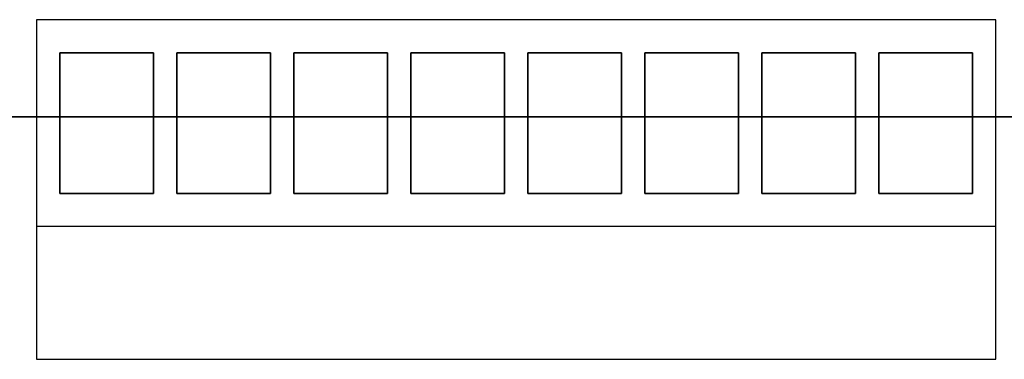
# Model space of a CAD drawing. Extents: x -3.81 to 3.81, y -1.89 to 1.9.
# Tile 46 of 149: x -1.21 to 0.05, y 0.69 to 1.13. Entities that reach past the tile are written whole.
import ezdxf

# ---------------------------------------------------------------- set-up
doc = ezdxf.new("R2010")
doc.units = 0
doc.layers.get('0').update_dxf_attribs({"linetype": 'CONTINUOUS'})

# ---------------------------------------------------------------- blocks, each defined once
blk = doc.blocks.new('*U1')
at = {"extrusion": (0, 0, -1)}
for p, q in [((-1.1925, 1.13, -4.229), (-1.1925, 0.865, -4.229)), ((0.0375, 1.13, -4.229), (-1.1925, 1.13, -4.229)), ((-1.1925, 1.13, -3.909), (-1.1925, 0.695, -3.909)), ((0.0375, 1.13, -3.909), (-1.1925, 1.13, -3.909)), ((0.0375, 0.865, -4.229), (0.0375, 1.13, -4.229)), ((0.0375, 0.695, -3.909), (0.0375, 1.13, -3.909)), ((-1.1625, 1.0875, -4.136), (-1.0425, 1.0875, -4.136)), ((-1.1625, 0.9075, -4.136), (-1.1625, 1.0875, -4.136)), ((-1.0425, 1.0875, -4.229), (-1.1625, 1.0875, -4.229)), ((-1.1625, 1.0875, -4.229), (-1.1625, 0.9075, -4.229)), ((-1.0425, 1.0875, -4.136), (-1.0425, 0.9075, -4.136)), ((-1.0425, 0.9075, -4.229), (-1.0425, 1.0875, -4.229)), ((-1.0125, 1.0875, -4.136), (-0.8925, 1.0875, -4.136)), ((-1.0125, 0.9075, -4.136), (-1.0125, 1.0875, -4.136)), ((-0.8925, 1.0875, -4.229), (-1.0125, 1.0875, -4.229)), ((-1.0125, 1.0875, -4.229), (-1.0125, 0.9075, -4.229)), ((-0.8925, 1.0875, -4.136), (-0.8925, 0.9075, -4.136)), ((-0.8925, 0.9075, -4.229), (-0.8925, 1.0875, -4.229)), ((-0.8625, 1.0875, -4.136), (-0.7425, 1.0875, -4.136)), ((-0.8625, 0.9075, -4.136), (-0.8625, 1.0875, -4.136)), ((-0.7425, 1.0875, -4.229), (-0.8625, 1.0875, -4.229)), ((-0.8625, 1.0875, -4.229), (-0.8625, 0.9075, -4.229)), ((-0.7425, 1.0875, -4.136), (-0.7425, 0.9075, -4.136)), ((-0.7425, 0.9075, -4.229), (-0.7425, 1.0875, -4.229)), ((-0.7125, 1.0875, -4.136), (-0.5925, 1.0875, -4.136)), ((-0.7125, 0.9075, -4.136), (-0.7125, 1.0875, -4.136)), ((-0.5925, 1.0875, -4.229), (-0.7125, 1.0875, -4.229)), ((-0.7125, 1.0875, -4.229), (-0.7125, 0.9075, -4.229)), ((-0.5925, 1.0875, -4.136), (-0.5925, 0.9075, -4.136)), ((-0.5925, 0.9075, -4.229), (-0.5925, 1.0875, -4.229)), ((-0.5625, 1.0875, -4.136), (-0.4425, 1.0875, -4.136)), ((-0.5625, 0.9075, -4.136), (-0.5625, 1.0875, -4.136)), ((-0.4425, 1.0875, -4.229), (-0.5625, 1.0875, -4.229)), ((-0.5625, 1.0875, -4.229), (-0.5625, 0.9075, -4.229)), ((-0.4425, 1.0875, -4.136), (-0.4425, 0.9075, -4.136)), ((-0.4425, 0.9075, -4.229), (-0.4425, 1.0875, -4.229)), ((-0.4125, 1.0875, -4.136), (-0.2925, 1.0875, -4.136)), ((-0.4125, 0.9075, -4.136), (-0.4125, 1.0875, -4.136)), ((-0.2925, 1.0875, -4.229), (-0.4125, 1.0875, -4.229)), ((-0.4125, 1.0875, -4.229), (-0.4125, 0.9075, -4.229)), ((-0.2925, 1.0875, -4.136), (-0.2925, 0.9075, -4.136)), ((-0.2925, 0.9075, -4.229), (-0.2925, 1.0875, -4.229)), ((-0.2625, 1.0875, -4.136), (-0.1425, 1.0875, -4.136)), ((-0.2625, 0.9075, -4.136), (-0.2625, 1.0875, -4.136)), ((-0.1425, 1.0875, -4.229), (-0.2625, 1.0875, -4.229)), ((-0.2625, 1.0875, -4.229), (-0.2625, 0.9075, -4.229)), ((-0.1425, 1.0875, -4.136), (-0.1425, 0.9075, -4.136)), ((-0.1425, 0.9075, -4.229), (-0.1425, 1.0875, -4.229)), ((-0.1125, 1.0875, -4.136), (0.0075, 1.0875, -4.136)), ((-0.1125, 0.9075, -4.136), (-0.1125, 1.0875, -4.136)), ((0.0075, 1.0875, -4.229), (-0.1125, 1.0875, -4.229)), ((-0.1125, 1.0875, -4.229), (-0.1125, 0.9075, -4.229)), ((0.0075, 1.0875, -4.136), (0.0075, 0.9075, -4.136)), ((0.0075, 0.9075, -4.229), (0.0075, 1.0875, -4.229)), ((-1.0425, 0.9075, -4.136), (-1.1625, 0.9075, -4.136)), ((-1.1625, 0.9075, -4.229), (-1.0425, 0.9075, -4.229)), ((-0.8925, 0.9075, -4.136), (-1.0125, 0.9075, -4.136)), ((-1.0125, 0.9075, -4.229), (-0.8925, 0.9075, -4.229)), ((-0.7425, 0.9075, -4.136), (-0.8625, 0.9075, -4.136)), ((-0.8625, 0.9075, -4.229), (-0.7425, 0.9075, -4.229)), ((-0.5925, 0.9075, -4.136), (-0.7125, 0.9075, -4.136)), ((-0.7125, 0.9075, -4.229), (-0.5925, 0.9075, -4.229)), ((-0.4425, 0.9075, -4.136), (-0.5625, 0.9075, -4.136)), ((-0.5625, 0.9075, -4.229), (-0.4425, 0.9075, -4.229)), ((-0.2925, 0.9075, -4.136), (-0.4125, 0.9075, -4.136)), ((-0.4125, 0.9075, -4.229), (-0.2925, 0.9075, -4.229)), ((-0.1425, 0.9075, -4.136), (-0.2625, 0.9075, -4.136)), ((-0.2625, 0.9075, -4.229), (-0.1425, 0.9075, -4.229)), ((0.0075, 0.9075, -4.136), (-0.1125, 0.9075, -4.136)), ((-0.1125, 0.9075, -4.229), (0.0075, 0.9075, -4.229)), ((0.0375, 0.865, -4.229), (-1.1925, 0.865, -4.229)), ((-1.1925, 0.695, -3.909), (0.0375, 0.695, -3.909))]:
    blk.add_line(p, q, dxfattribs=at)
at = {"extrusion": (-1, 0, 0)}
for p, q in [((-1.1925, 1.13, -4.229), (-1.1925, 0.865, -4.229)), ((-1.1925, 1.13, -3.909), (-1.1925, 0.695, -3.909)), ((-1.1925, 1.13, -3.909), (-1.1925, 1.13, -4.229)), ((-1.0425, 1.0875, -4.136), (-1.0425, 0.9075, -4.136)), ((-1.0425, 1.0875, -4.229), (-1.0425, 1.0875, -4.136)), ((-1.0425, 0.9075, -4.229), (-1.0425, 1.0875, -4.229)), ((-0.8925, 1.0875, -4.136), (-0.8925, 0.9075, -4.136)), ((-0.8925, 1.0875, -4.229), (-0.8925, 1.0875, -4.136)), ((-0.8925, 0.9075, -4.229), (-0.8925, 1.0875, -4.229)), ((-0.7425, 1.0875, -4.136), (-0.7425, 0.9075, -4.136)), ((-0.7425, 1.0875, -4.229), (-0.7425, 1.0875, -4.136)), ((-0.7425, 0.9075, -4.229), (-0.7425, 1.0875, -4.229)), ((-0.5925, 1.0875, -4.136), (-0.5925, 0.9075, -4.136)), ((-0.5925, 1.0875, -4.229), (-0.5925, 1.0875, -4.136)), ((-0.5925, 0.9075, -4.229), (-0.5925, 1.0875, -4.229)), ((-0.4425, 1.0875, -4.136), (-0.4425, 0.9075, -4.136)), ((-0.4425, 1.0875, -4.229), (-0.4425, 1.0875, -4.136)), ((-0.4425, 0.9075, -4.229), (-0.4425, 1.0875, -4.229)), ((-0.2925, 1.0875, -4.136), (-0.2925, 0.9075, -4.136)), ((-0.2925, 1.0875, -4.229), (-0.2925, 1.0875, -4.136)), ((-0.2925, 0.9075, -4.229), (-0.2925, 1.0875, -4.229)), ((-0.1425, 1.0875, -4.136), (-0.1425, 0.9075, -4.136)), ((-0.1425, 1.0875, -4.229), (-0.1425, 1.0875, -4.136)), ((-0.1425, 0.9075, -4.229), (-0.1425, 1.0875, -4.229)), ((0.0075, 1.0875, -4.136), (0.0075, 0.9075, -4.136)), ((0.0075, 1.0875, -4.229), (0.0075, 1.0875, -4.136)), ((0.0075, 0.9075, -4.229), (0.0075, 1.0875, -4.229)), ((-1.0425, 0.9075, -4.229), (-1.0425, 0.9075, -4.136)), ((-0.8925, 0.9075, -4.229), (-0.8925, 0.9075, -4.136)), ((-0.7425, 0.9075, -4.229), (-0.7425, 0.9075, -4.136)), ((-0.5925, 0.9075, -4.229), (-0.5925, 0.9075, -4.136)), ((-0.4425, 0.9075, -4.229), (-0.4425, 0.9075, -4.136)), ((-0.2925, 0.9075, -4.229), (-0.2925, 0.9075, -4.136)), ((-0.1425, 0.9075, -4.229), (-0.1425, 0.9075, -4.136)), ((0.0075, 0.9075, -4.229), (0.0075, 0.9075, -4.136)), ((-1.1925, 0.865, -4.229), (-1.1925, 0.695, -4.144)), ((-1.1925, 0.695, -3.909), (-1.1925, 0.695, -4.144))]:
    blk.add_line(p, q, dxfattribs=at)
at = {"extrusion": (0, 1, 0)}
for p, q in [((0.0375, 1.13, -4.229), (-1.1925, 1.13, -4.229)), ((-1.1925, 1.13, -3.909), (-1.1925, 1.13, -4.229)), ((0.0375, 1.13, -3.909), (-1.1925, 1.13, -3.909)), ((0.0375, 1.13, -3.909), (0.0375, 1.13, -4.229)), ((-1.0425, 0.9075, -4.136), (-1.1625, 0.9075, -4.136)), ((-1.1625, 0.9075, -4.229), (-1.1625, 0.9075, -4.136)), ((-1.1625, 0.9075, -4.229), (-1.0425, 0.9075, -4.229)), ((-1.0425, 0.9075, -4.229), (-1.0425, 0.9075, -4.136)), ((-0.8925, 0.9075, -4.136), (-1.0125, 0.9075, -4.136)), ((-1.0125, 0.9075, -4.229), (-1.0125, 0.9075, -4.136)), ((-1.0125, 0.9075, -4.229), (-0.8925, 0.9075, -4.229)), ((-0.8925, 0.9075, -4.229), (-0.8925, 0.9075, -4.136)), ((-0.7425, 0.9075, -4.136), (-0.8625, 0.9075, -4.136)), ((-0.8625, 0.9075, -4.229), (-0.8625, 0.9075, -4.136)), ((-0.8625, 0.9075, -4.229), (-0.7425, 0.9075, -4.229)), ((-0.7425, 0.9075, -4.229), (-0.7425, 0.9075, -4.136)), ((-0.5925, 0.9075, -4.136), (-0.7125, 0.9075, -4.136)), ((-0.7125, 0.9075, -4.229), (-0.7125, 0.9075, -4.136)), ((-0.7125, 0.9075, -4.229), (-0.5925, 0.9075, -4.229)), ((-0.5925, 0.9075, -4.229), (-0.5925, 0.9075, -4.136)), ((-0.4425, 0.9075, -4.136), (-0.5625, 0.9075, -4.136)), ((-0.5625, 0.9075, -4.229), (-0.5625, 0.9075, -4.136)), ((-0.5625, 0.9075, -4.229), (-0.4425, 0.9075, -4.229)), ((-0.4425, 0.9075, -4.229), (-0.4425, 0.9075, -4.136)), ((-0.2925, 0.9075, -4.136), (-0.4125, 0.9075, -4.136)), ((-0.4125, 0.9075, -4.229), (-0.4125, 0.9075, -4.136)), ((-0.4125, 0.9075, -4.229), (-0.2925, 0.9075, -4.229)), ((-0.2925, 0.9075, -4.229), (-0.2925, 0.9075, -4.136)), ((-0.1425, 0.9075, -4.136), (-0.2625, 0.9075, -4.136)), ((-0.2625, 0.9075, -4.229), (-0.2625, 0.9075, -4.136)), ((-0.2625, 0.9075, -4.229), (-0.1425, 0.9075, -4.229)), ((-0.1425, 0.9075, -4.229), (-0.1425, 0.9075, -4.136)), ((0.0075, 0.9075, -4.136), (-0.1125, 0.9075, -4.136)), ((-0.1125, 0.9075, -4.229), (-0.1125, 0.9075, -4.136)), ((-0.1125, 0.9075, -4.229), (0.0075, 0.9075, -4.229)), ((0.0075, 0.9075, -4.229), (0.0075, 0.9075, -4.136))]:
    blk.add_line(p, q, dxfattribs=at)
at = {"extrusion": (1, 0, 0)}
for p, q in [((0.0375, 0.865, -4.229), (0.0375, 1.13, -4.229)), ((0.0375, 1.13, -3.909), (0.0375, 1.13, -4.229)), ((0.0375, 0.695, -3.909), (0.0375, 1.13, -3.909)), ((-1.1625, 0.9075, -4.136), (-1.1625, 1.0875, -4.136)), ((-1.1625, 1.0875, -4.229), (-1.1625, 1.0875, -4.136)), ((-1.1625, 1.0875, -4.229), (-1.1625, 0.9075, -4.229)), ((-1.0125, 0.9075, -4.136), (-1.0125, 1.0875, -4.136)), ((-1.0125, 1.0875, -4.229), (-1.0125, 1.0875, -4.136)), ((-1.0125, 1.0875, -4.229), (-1.0125, 0.9075, -4.229)), ((-0.8625, 0.9075, -4.136), (-0.8625, 1.0875, -4.136)), ((-0.8625, 1.0875, -4.229), (-0.8625, 1.0875, -4.136)), ((-0.8625, 1.0875, -4.229), (-0.8625, 0.9075, -4.229)), ((-0.7125, 0.9075, -4.136), (-0.7125, 1.0875, -4.136)), ((-0.7125, 1.0875, -4.229), (-0.7125, 1.0875, -4.136)), ((-0.7125, 1.0875, -4.229), (-0.7125, 0.9075, -4.229)), ((-0.5625, 0.9075, -4.136), (-0.5625, 1.0875, -4.136)), ((-0.5625, 1.0875, -4.229), (-0.5625, 1.0875, -4.136)), ((-0.5625, 1.0875, -4.229), (-0.5625, 0.9075, -4.229)), ((-0.4125, 0.9075, -4.136), (-0.4125, 1.0875, -4.136)), ((-0.4125, 1.0875, -4.229), (-0.4125, 1.0875, -4.136)), ((-0.4125, 1.0875, -4.229), (-0.4125, 0.9075, -4.229)), ((-0.2625, 0.9075, -4.136), (-0.2625, 1.0875, -4.136)), ((-0.2625, 1.0875, -4.229), (-0.2625, 1.0875, -4.136)), ((-0.2625, 1.0875, -4.229), (-0.2625, 0.9075, -4.229)), ((-0.1125, 0.9075, -4.136), (-0.1125, 1.0875, -4.136)), ((-0.1125, 1.0875, -4.229), (-0.1125, 1.0875, -4.136)), ((-0.1125, 1.0875, -4.229), (-0.1125, 0.9075, -4.229)), ((-1.1625, 0.9075, -4.229), (-1.1625, 0.9075, -4.136)), ((-1.0125, 0.9075, -4.229), (-1.0125, 0.9075, -4.136)), ((-0.8625, 0.9075, -4.229), (-0.8625, 0.9075, -4.136)), ((-0.7125, 0.9075, -4.229), (-0.7125, 0.9075, -4.136)), ((-0.5625, 0.9075, -4.229), (-0.5625, 0.9075, -4.136)), ((-0.4125, 0.9075, -4.229), (-0.4125, 0.9075, -4.136)), ((-0.2625, 0.9075, -4.229), (-0.2625, 0.9075, -4.136)), ((-0.1125, 0.9075, -4.229), (-0.1125, 0.9075, -4.136)), ((0.0375, 0.695, -4.144), (0.0375, 0.865, -4.229)), ((0.0375, 0.695, -3.909), (0.0375, 0.695, -4.144))]:
    blk.add_line(p, q, dxfattribs=at)
at = {"extrusion": (0, -1, 0)}
for p, q in [((-1.1625, 1.0875, -4.136), (-1.0425, 1.0875, -4.136)), ((-1.1625, 1.0875, -4.229), (-1.1625, 1.0875, -4.136)), ((-1.0425, 1.0875, -4.229), (-1.1625, 1.0875, -4.229)), ((-1.0425, 1.0875, -4.229), (-1.0425, 1.0875, -4.136)), ((-1.0125, 1.0875, -4.136), (-0.8925, 1.0875, -4.136)), ((-1.0125, 1.0875, -4.229), (-1.0125, 1.0875, -4.136)), ((-0.8925, 1.0875, -4.229), (-1.0125, 1.0875, -4.229)), ((-0.8925, 1.0875, -4.229), (-0.8925, 1.0875, -4.136)), ((-0.8625, 1.0875, -4.136), (-0.7425, 1.0875, -4.136)), ((-0.8625, 1.0875, -4.229), (-0.8625, 1.0875, -4.136)), ((-0.7425, 1.0875, -4.229), (-0.8625, 1.0875, -4.229)), ((-0.7425, 1.0875, -4.229), (-0.7425, 1.0875, -4.136)), ((-0.7125, 1.0875, -4.136), (-0.5925, 1.0875, -4.136)), ((-0.7125, 1.0875, -4.229), (-0.7125, 1.0875, -4.136)), ((-0.5925, 1.0875, -4.229), (-0.7125, 1.0875, -4.229)), ((-0.5925, 1.0875, -4.229), (-0.5925, 1.0875, -4.136)), ((-0.5625, 1.0875, -4.136), (-0.4425, 1.0875, -4.136)), ((-0.5625, 1.0875, -4.229), (-0.5625, 1.0875, -4.136)), ((-0.4425, 1.0875, -4.229), (-0.5625, 1.0875, -4.229)), ((-0.4425, 1.0875, -4.229), (-0.4425, 1.0875, -4.136)), ((-0.4125, 1.0875, -4.136), (-0.2925, 1.0875, -4.136)), ((-0.4125, 1.0875, -4.229), (-0.4125, 1.0875, -4.136)), ((-0.2925, 1.0875, -4.229), (-0.4125, 1.0875, -4.229)), ((-0.2925, 1.0875, -4.229), (-0.2925, 1.0875, -4.136)), ((-0.2625, 1.0875, -4.136), (-0.1425, 1.0875, -4.136)), ((-0.2625, 1.0875, -4.229), (-0.2625, 1.0875, -4.136)), ((-0.1425, 1.0875, -4.229), (-0.2625, 1.0875, -4.229)), ((-0.1425, 1.0875, -4.229), (-0.1425, 1.0875, -4.136)), ((-0.1125, 1.0875, -4.136), (0.0075, 1.0875, -4.136)), ((-0.1125, 1.0875, -4.229), (-0.1125, 1.0875, -4.136)), ((0.0075, 1.0875, -4.229), (-0.1125, 1.0875, -4.229)), ((0.0075, 1.0875, -4.229), (0.0075, 1.0875, -4.136)), ((-1.949, 1.0055, 4.21), (1.949, 1.0055, 4.21)), ((1.949, 1.0055, 4.2099), (-1.949, 1.0055, 4.2099)), ((-1.1925, 0.695, -4.144), (0.0375, 0.695, -4.144)), ((-1.1925, 0.695, -3.909), (-1.1925, 0.695, -4.144)), ((-1.1925, 0.695, -3.909), (0.0375, 0.695, -3.909)), ((0.0375, 0.695, -3.909), (0.0375, 0.695, -4.144))]:
    blk.add_line(p, q, dxfattribs=at)
for p, q in [((-1.949, 1.0055, 4.21), (1.949, 1.0055, 4.21)), ((1.949, 1.0055, 4.2099), (-1.949, 1.0055, 4.2099))]:
    blk.add_line(p, q)
at = {"extrusion": (0, -0.447214, -0.894427)}
for p, q in [((0.0375, 0.865, -4.229), (-1.1925, 0.865, -4.229)), ((-1.1925, 0.865, -4.229), (-1.1925, 0.695, -4.144)), ((0.0375, 0.695, -4.144), (0.0375, 0.865, -4.229)), ((-1.1925, 0.695, -4.144), (0.0375, 0.695, -4.144))]:
    blk.add_line(p, q, dxfattribs=at)

msp = doc.modelspace()

# ---------------------------------------------------------------- block references
msp.add_blockref('*U1', (0, 0))

doc.saveas('drawing.dxf')
